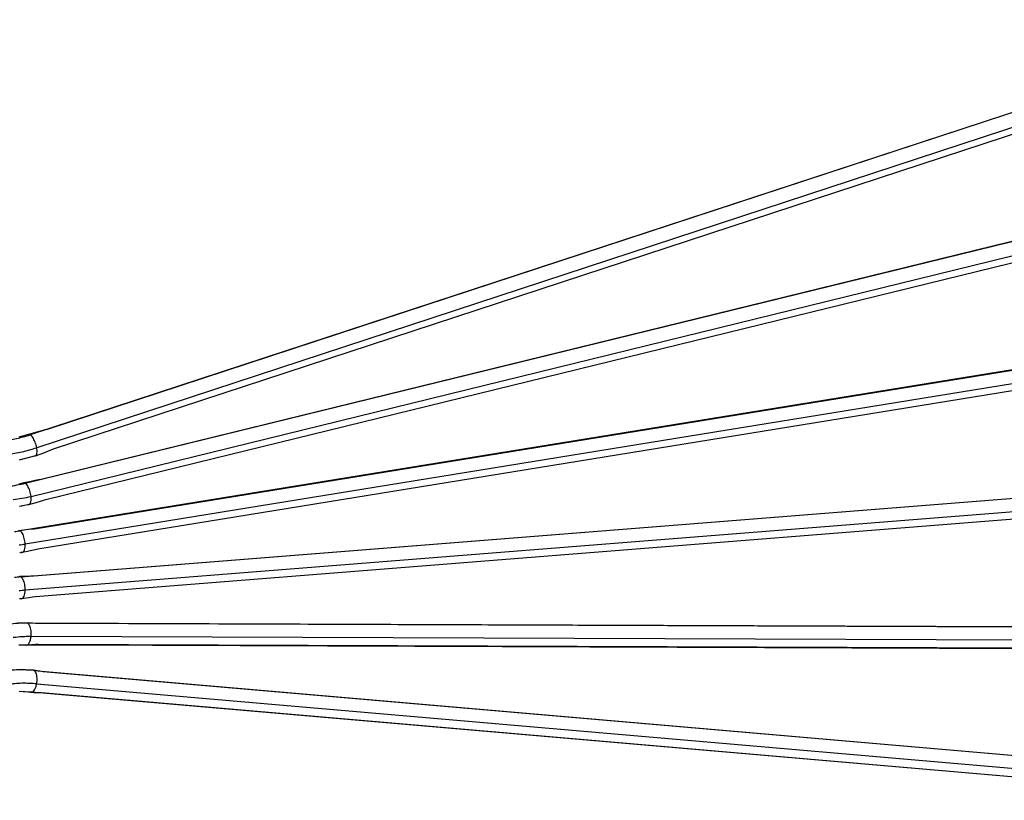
# Model space of a CAD drawing. Header units: inches. Extents: x -399 to 442, y -299 to 295.
# Tile 86 of 134: x 276 to 325, y -13 to 26. Entities that reach past the tile are written whole.
import ezdxf

# ---------------------------------------------------------------- set-up
doc = ezdxf.new("R2010")
doc.units = ezdxf.units.IN

# ---------------------------------------------------------------- blocks, each defined once
blk = doc.blocks.new('cable_1_2', base_point=(326.071, 2.746))
at = {"color": 1, "linetype": 'Continuous'}
for p, q in [((424.993, 32.717), (345.259, 6.57)), ((425.41, 31.903), (345.676, 5.757))]:
    blk.add_line(p, q, dxfattribs=at)
at = {"color": 7, "linetype": 'Continuous'}
for p, q in [((423.758, 32.304), (346.333, 6.914)), ((346.737, 5.685), (424.161, 31.074)), ((345.999, 6.828), (345.755, 6.761)), ((346.186, 6.878), (345.999, 6.828)), ((346.333, 6.914), (346.186, 6.878)), ((345.159, 6.585), (344.546, 6.415)), ((345.755, 6.761), (345.159, 6.585)), ((346.416, 5.556), (346.596, 5.627)), ((346.596, 5.627), (346.737, 5.685)), ((344.61, 4.99), (344.564, 4.98)), ((344.654, 5), (344.61, 4.99)), ((344.732, 5.023), (344.654, 5)), ((344.759, 5.029), (344.732, 5.023)), ((344.804, 5.04), (344.759, 5.029)), ((344.889, 5.062), (344.804, 5.04)), ((345.602, 5.257), (344.889, 5.062)), ((345.602, 5.257), (346.179, 5.466)), ((346.179, 5.466), (346.416, 5.556))]:
    blk.add_line(p, q, dxfattribs=at)
at = {"color": 1, "linetype": 'Continuous'}
for points, knots in [([(343.529, 6.184), (343.82, 6.226), (344.406, 6.312), (344.974, 6.484), (345.259, 6.57)], [0, 0, 0, 0, 0.881681, 1.774634, 1.774634, 1.774634, 1.774634]), ([(345.259, 6.57), (345.252, 6.574), (345.237, 6.581), (345.222, 6.586), (345.214, 6.588)], [0, 0, 0, 0, 0.02529878, 0.04828289, 0.04828289, 0.04828289, 0.04828289]), ([(345.676, 5.757), (345.663, 5.815), (345.638, 5.933), (345.579, 6.102), (345.509, 6.26), (345.43, 6.395), (345.351, 6.503), (345.287, 6.55), (345.259, 6.57)], [0, 0, 0, 0, 0.1784684, 0.3611318, 0.5371047, 0.6961502, 0.8298382, 0.9332141, 0.9332141, 0.9332141, 0.9332141]), ([(343.825, 5.343), (344.137, 5.389), (344.764, 5.481), (345.371, 5.664), (345.676, 5.757)], [0, 0, 0, 0, 0.943399, 1.898858, 1.898858, 1.898858, 1.898858]), ([(345.602, 5.257), (345.623, 5.274), (345.676, 5.314), (345.698, 5.435), (345.703, 5.583), (345.686, 5.695), (345.676, 5.757)], [0, 0, 0, 0, 0.0797258, 0.1932955, 0.3462462, 0.5312161, 0.5312161, 0.5312161, 0.5312161])]:
    blk.add_open_spline(points, degree=3, knots=knots, dxfattribs=at)
at = {"color": 7, "linetype": 'Continuous'}
blk.add_open_spline([(345.546, 5.254), (345.556, 5.252), (345.574, 5.249), (345.593, 5.254), (345.602, 5.257)], degree=3, knots=[0, 0, 0, 0, 0.02911015, 0.05630117, 0.05630117, 0.05630117, 0.05630117], dxfattribs=at)
blk = doc.blocks.new('cable_3', base_point=(326.068, -0.152))
at = {"color": 1, "linetype": 'Continuous'}
for p, q in [((344.95, 3.522), (425.397, 23.234)), ((345.319, 2.695), (425.767, 22.408)), ((344.927, 3.533), (344.95, 3.522))]:
    blk.add_line(p, q, dxfattribs=at)
at = {"color": 7, "linetype": 'Continuous'}
for p, q in [((424.236, 22.936), (345.95, 3.754)), ((346.258, 2.495), (424.545, 21.678)), ((345.79, 3.727), (345.588, 3.69)), ((345.95, 3.754), (345.79, 3.727)), ((344.862, 3.541), (344.542, 3.471)), ((345.325, 3.638), (344.862, 3.541)), ((345.588, 3.69), (345.325, 3.638)), ((346.104, 2.445), (346.258, 2.495)), ((344.621, 2.065), (344.587, 2.058)), ((344.686, 2.079), (344.621, 2.065)), ((344.71, 2.082), (344.686, 2.079)), ((344.749, 2.089), (344.71, 2.082)), ((344.826, 2.104), (344.749, 2.089)), ((345.185, 2.179), (344.826, 2.104)), ((345.185, 2.179), (345.651, 2.309)), ((345.2, 2.183), (345.185, 2.179)), ((345.651, 2.309), (345.908, 2.385)), ((345.908, 2.385), (346.104, 2.445))]:
    blk.add_line(p, q, dxfattribs=at)
at = {"color": 1, "linetype": 'Continuous'}
for points, knots in [([(343.899, 3.33), (344.075, 3.354), (344.428, 3.403), (344.775, 3.482), (344.95, 3.522)], [0, 0, 0, 0, 0.532018, 1.068093, 1.068093, 1.068093, 1.068093]), ([(345.319, 2.695), (345.311, 2.755), (345.293, 2.874), (345.246, 3.047), (345.186, 3.208), (345.114, 3.345), (345.04, 3.455), (344.977, 3.502), (344.95, 3.522)], [0, 0, 0, 0, 0.1794954, 0.3619674, 0.536771, 0.6940401, 0.8259033, 0.928313, 0.928313, 0.928313, 0.928313]), ([(344.195, 2.49), (344.383, 2.516), (344.761, 2.567), (345.133, 2.653), (345.319, 2.695)], [0, 0, 0, 0, 0.569259, 1.142859, 1.142859, 1.142859, 1.142859]), ([(345.2, 2.183), (345.224, 2.2), (345.281, 2.241), (345.316, 2.365), (345.333, 2.517), (345.324, 2.633), (345.319, 2.695)], [0, 0, 0, 0, 0.0863555, 0.2061537, 0.3637255, 0.5515168, 0.5515168, 0.5515168, 0.5515168]), ([(345.142, 2.179), (345.149, 2.178), (345.163, 2.176), (345.178, 2.178), (345.185, 2.179)], [0, 0, 0, 0, 0.02179848, 0.04265815, 0.04265815, 0.04265815, 0.04265815])]:
    blk.add_open_spline(points, degree=3, knots=knots, dxfattribs=at)
at = {"color": 7, "linetype": 'Continuous'}
blk.add_open_spline([(345.12, 2.186), (345.123, 2.185), (345.131, 2.182), (345.138, 2.18), (345.142, 2.179)], degree=3, knots=[0, 0, 0, 0, 0.01192219, 0.02338657, 0.02338657, 0.02338657, 0.02338657], dxfattribs=at)
blk = doc.blocks.new('cable_2_2__149', base_point=(326.071, -3.051))
at = {"color": 1, "linetype": 'Continuous'}
for p, q in [((425.818, 13.692), (344.627, 0.528)), ((426.138, 12.855), (344.947, -0.309)), ((344.604, 0.539), (344.627, 0.528))]:
    blk.add_line(p, q, dxfattribs=at)
at = {"color": 7, "linetype": 'Continuous'}
for p, q in [((345.543, 0.657), (424.743, 13.499)), ((424.951, 12.217), (345.751, -0.624)), ((345.152, 0.62), (345.371, 0.643)), ((345.371, 0.643), (345.543, 0.657)), ((344.537, 0.546), (344.867, 0.587)), ((344.867, 0.587), (345.152, 0.62)), ((344.614, -0.852), (344.603, -0.852)), ((344.633, -0.852), (344.614, -0.852)), ((344.671, -0.848), (344.633, -0.852)), ((344.766, -0.835), (344.671, -0.848)), ((345.087, -0.772), (344.766, -0.835)), ((345.368, -0.713), (345.087, -0.772)), ((345.583, -0.665), (345.368, -0.713)), ((345.751, -0.624), (345.583, -0.665))]:
    blk.add_line(p, q, dxfattribs=at)
at = {"color": 1, "linetype": 'Continuous'}
for points, knots in [([(344.275, 0.478), (344.333, 0.485), (344.451, 0.5), (344.568, 0.519), (344.627, 0.528)], [0, 0, 0, 0, 0.1776326, 0.3557088, 0.3557088, 0.3557088, 0.3557088]), ([(344.947, -0.309), (344.943, -0.249), (344.935, -0.128), (344.899, 0.047), (344.849, 0.21), (344.785, 0.349), (344.716, 0.46), (344.654, 0.507), (344.627, 0.528)], [0, 0, 0, 0, 0.1804451, 0.362575, 0.5359991, 0.6912525, 0.8210778, 0.9224258, 0.9224258, 0.9224258, 0.9224258]), ([(344.571, -0.362), (344.633, -0.354), (344.759, -0.339), (344.885, -0.319), (344.947, -0.309)], [0, 0, 0, 0, 0.1900668, 0.3806084, 0.3806084, 0.3806084, 0.3806084]), ([(344.766, -0.835), (344.795, -0.821), (344.863, -0.787), (344.914, -0.659), (344.948, -0.499), (344.948, -0.376), (344.947, -0.309)], [0, 0, 0, 0, 0.0933434, 0.2208296, 0.3887435, 0.5886883, 0.5886883, 0.5886883, 0.5886883])]:
    blk.add_open_spline(points, degree=3, knots=knots, dxfattribs=at)
at = {"color": 7, "linetype": 'Continuous'}
blk.add_open_spline([(344.699, -0.828), (344.711, -0.832), (344.733, -0.839), (344.755, -0.837), (344.766, -0.835)], degree=3, knots=[0, 0, 0, 0, 0.03510175, 0.06809808, 0.06809808, 0.06809808, 0.06809808], dxfattribs=at)
blk = doc.blocks.new('cable_1__174', base_point=(326.068, -16.569))
at = {"color": 7, "linetype": 'Continuous'}
for p, q in [((344.848, -8.242), (344.569, -8.228)), ((344.971, -8.242), (344.848, -8.242)), ((345.429, -8.25), (344.971, -8.242)), ((345.46, -8.254), (345.429, -8.25)), ((345.613, -8.274), (345.46, -8.254)), ((345.501, -8.27), (425.235, -15.17)), ((345.696, -8.287), (345.613, -8.274)), ((345.881, -8.314), (345.696, -8.287)), ((346.091, -8.348), (345.881, -8.314)), ((424.516, -15.135), (346.091, -8.348)), ((344.813, -9.617), (344.576, -9.605)), ((344.918, -9.624), (344.813, -9.617)), ((345.118, -9.636), (344.918, -9.624)), ((345.331, -9.646), (345.118, -9.636)), ((345.578, -9.654), (345.259, -9.626)), ((345.307, -9.644), (345.331, -9.646)), ((345.331, -9.646), (345.494, -9.652)), ((345.494, -9.652), (345.765, -9.659)), ((347.751, -9.842), (345.578, -9.654)), ((345.765, -9.659), (345.978, -9.661)), ((345.978, -9.661), (424.403, -16.449)), ((422.501, -16.311), (347.751, -9.842))]:
    blk.add_line(p, q, dxfattribs=at)
at = {"color": 1, "linetype": 'Continuous'}
blk.add_line((345.676, -9.112), (425.41, -16.013), dxfattribs=at)
for points, knots in [([(345.501, -8.27), (345.174, -8.25), (344.516, -8.211), (343.859, -8.274), (343.529, -8.305)], [0, 0, 0, 0, 0.982024, 1.975, 1.975, 1.975, 1.975]), ([(345.501, -8.27), (345.493, -8.266), (345.478, -8.258), (345.462, -8.254), (345.453, -8.252)], [0, 0, 0, 0, 0.02593513, 0.05098908, 0.05098908, 0.05098908, 0.05098908]), ([(345.676, -9.112), (345.685, -9.052), (345.702, -8.932), (345.7, -8.755), (345.68, -8.59), (345.64, -8.45), (345.585, -8.336), (345.527, -8.29), (345.501, -8.27)], [0, 0, 0, 0, 0.1824033, 0.3624079, 0.5304271, 0.6783296, 0.8009613, 0.8986986, 0.8986986, 0.8986986, 0.8986986]), ([(345.676, -9.112), (345.369, -9.094), (344.751, -9.057), (344.135, -9.116), (343.825, -9.146)], [0, 0, 0, 0, 0.921724, 1.853728, 1.853728, 1.853728, 1.853728]), ([(345.331, -9.646), (345.369, -9.637), (345.456, -9.615), (345.55, -9.486), (345.63, -9.319), (345.66, -9.184), (345.676, -9.112)], [0, 0, 0, 0, 0.1128197, 0.2620657, 0.4523861, 0.6727979, 0.6727979, 0.6727979, 0.6727979])]:
    blk.add_open_spline(points, degree=3, knots=knots, dxfattribs=at)
blk = doc.blocks.new('cable', base_point=(326.071, -8.846))
at = {"color": 7, "linetype": 'Continuous'}
for p, q in [((344.623, -5.295), (344.485, -5.297)), ((344.679, -5.29), (344.623, -5.295)), ((344.783, -5.284), (344.679, -5.29)), ((345.026, -5.273), (344.783, -5.284)), ((345.352, -5.289), (345.026, -5.273)), ((425.544, -5.586), (345.097, -5.293)), ((345.419, -5.294), (345.352, -5.289)), ((345.603, -5.305), (345.419, -5.294)), ((345.801, -5.321), (345.603, -5.305)), ((424.698, -5.609), (345.801, -5.321)), ((344.674, -6.672), (344.557, -6.674)), ((344.723, -6.674), (344.674, -6.672)), ((344.811, -6.675), (344.723, -6.674)), ((345.021, -6.673), (344.811, -6.675)), ((344.95, -6.653), (345.414, -6.655)), ((345.347, -6.659), (345.021, -6.673)), ((345.598, -6.645), (345.347, -6.659)), ((345.414, -6.655), (347.464, -6.663)), ((345.796, -6.631), (345.598, -6.645)), ((424.694, -6.919), (345.796, -6.631)), ((347.464, -6.663), (422.883, -6.938))]:
    blk.add_line(p, q, dxfattribs=at)
at = {"color": 1, "linetype": 'Continuous'}
blk.add_line((425.767, -6.431), (345.319, -6.137), dxfattribs=at)
for points, knots in [([(345.097, -5.293), (344.897, -5.295), (344.497, -5.3), (344.099, -5.342), (343.899, -5.363)], [0, 0, 0, 0, 0.597851, 1.199906, 1.199906, 1.199906, 1.199906]), ([(345.319, -6.137), (345.323, -6.077), (345.332, -5.956), (345.32, -5.778), (345.29, -5.613), (345.242, -5.473), (345.182, -5.359), (345.123, -5.313), (345.097, -5.293)], [0, 0, 0, 0, 0.1819325, 0.3628382, 0.5328593, 0.6834053, 0.8085857, 0.9075787, 0.9075787, 0.9075787, 0.9075787]), ([(345.319, -6.137), (345.132, -6.139), (344.756, -6.144), (344.383, -6.183), (344.195, -6.203)], [0, 0, 0, 0, 0.561141, 1.126228, 1.126228, 1.126228, 1.126228]), ([(345.021, -6.673), (345.056, -6.663), (345.139, -6.641), (345.223, -6.511), (345.289, -6.343), (345.308, -6.209), (345.319, -6.137)], [0, 0, 0, 0, 0.1071109, 0.2498455, 0.4351575, 0.6528197, 0.6528197, 0.6528197, 0.6528197])]:
    blk.add_open_spline(points, degree=3, knots=knots, dxfattribs=at)
at = {"color": 7, "linetype": 'Continuous'}
for points, knots in [([(345.097, -5.293), (345.089, -5.289), (345.074, -5.281), (345.058, -5.277), (345.05, -5.275)], [0, 0, 0, 0, 0.02580041, 0.05042683, 0.05042683, 0.05042683, 0.05042683]), ([(344.997, -6.671), (345.001, -6.671), (345.009, -6.673), (345.017, -6.673), (345.021, -6.673)], [0, 0, 0, 0, 0.01205731, 0.024037, 0.024037, 0.024037, 0.024037])]:
    blk.add_open_spline(points, degree=3, knots=knots, dxfattribs=at)
blk = doc.blocks.new('cable_2', base_point=(326.068, -5.948))
at = {"color": 1, "linetype": 'Continuous'}
for p, q in [((344.676, -2.38), (425.867, 4.054)), ((426.138, 3.211), (344.947, -3.222))]:
    blk.add_line(p, q, dxfattribs=at)
at = {"color": 7, "linetype": 'Continuous'}
for p, q in [((424.899, 3.954), (345.493, -2.338)), ((425.002, 2.655), (345.596, -3.637)), ((344.606, -2.36), (344.543, -2.367)), ((345.072, -2.343), (344.606, -2.36)), ((345.308, -2.339), (345.072, -2.343)), ((345.493, -2.338), (345.308, -2.339)), ((345.179, -3.698), (344.874, -3.736)), ((345.413, -3.665), (345.179, -3.698)), ((345.596, -3.637), (345.413, -3.665)), ((344.613, -3.76), (344.591, -3.759)), ((344.661, -3.759), (344.613, -3.76)), ((344.697, -3.756), (344.661, -3.759)), ((344.874, -3.736), (344.697, -3.756)), ((344.72, -3.754), (344.697, -3.756))]:
    blk.add_line(p, q, dxfattribs=at)
at = {"color": 1, "linetype": 'Continuous'}
for points, knots in [([(344.676, -2.38), (344.609, -2.385), (344.475, -2.397), (344.342, -2.412), (344.275, -2.42)], [0, 0, 0, 0, 0.2015128, 0.4035156, 0.4035156, 0.4035156, 0.4035156]), ([(344.676, -2.38), (344.672, -2.378), (344.665, -2.374), (344.657, -2.37), (344.653, -2.369)], [0, 0, 0, 0, 0.01305448, 0.0256837, 0.0256837, 0.0256837, 0.0256837]), ([(344.947, -3.222), (344.948, -3.162), (344.948, -3.041), (344.924, -2.864), (344.884, -2.699), (344.828, -2.559), (344.764, -2.447), (344.703, -2.4), (344.676, -2.38)], [0, 0, 0, 0, 0.1812706, 0.3628835, 0.5347118, 0.6877178, 0.8153072, 0.9155106, 0.9155106, 0.9155106, 0.9155106]), ([(344.947, -3.222), (344.885, -3.228), (344.759, -3.238), (344.633, -3.253), (344.571, -3.26)], [0, 0, 0, 0, 0.1891392, 0.3787383, 0.3787383, 0.3787383, 0.3787383]), ([(344.72, -3.754), (344.75, -3.74), (344.823, -3.706), (344.886, -3.578), (344.934, -3.416), (344.943, -3.29), (344.947, -3.222)], [0, 0, 0, 0, 0.0997647, 0.2338485, 0.4067585, 0.6096322, 0.6096322, 0.6096322, 0.6096322])]:
    blk.add_open_spline(points, degree=3, knots=knots, dxfattribs=at)
at = {"color": 7, "linetype": 'Continuous'}
blk.add_open_spline([(344.653, -2.369), (344.645, -2.366), (344.63, -2.361), (344.614, -2.36), (344.606, -2.36)], degree=3, knots=[0, 0, 0, 0, 0.02419595, 0.04746495, 0.04746495, 0.04746495, 0.04746495], dxfattribs=at)
blk = doc.blocks.new('N2494-61605', base_point=(316.412, -16.789))
for name, p in [('cable_1_2', (326.071, 2.746)), ('cable_3', (326.068, -0.152)), ('cable_2_2__149', (326.071, -3.051)), ('cable_2', (326.068, -5.948)), ('cable', (326.071, -8.846)), ('cable_1__174', (326.068, -16.569))]:
    blk.add_blockref(name, p)
blk = doc.blocks.new('N2494-90111__402', base_point=(64.875, -291.434))
blk.add_blockref('N2494-61605', (316.412, -16.789))
blk = doc.blocks.new('gen2', base_point=(303.75, 141.25))
blk.add_blockref('N2494-90111__402', (64.875, -291.434))

msp = doc.modelspace()

# ---------------------------------------------------------------- block references
at = {"xscale": 0.8, "yscale": 0.8, "zscale": 0.8}
msp.add_blockref('gen2', (243, 113), dxfattribs=at)

doc.saveas('drawing.dxf')
